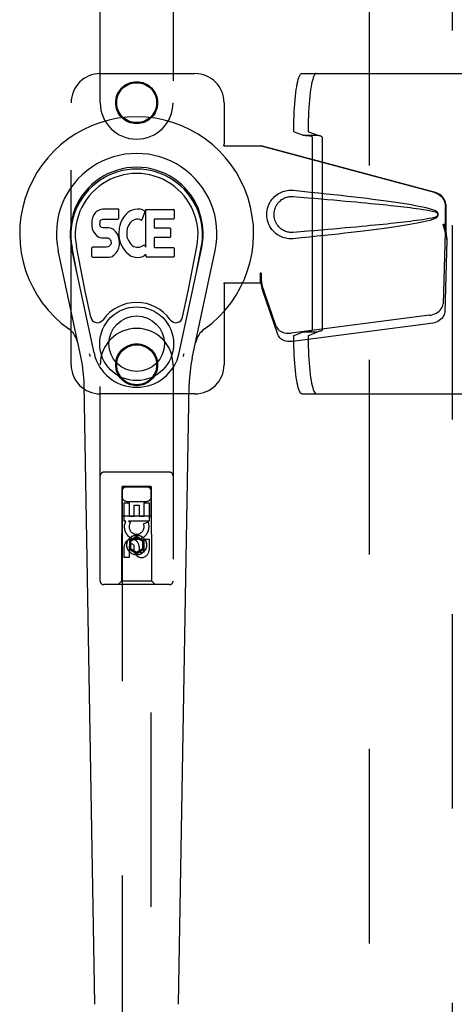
# Model space of a CAD drawing. Header units: inches. Extents: x 0 to 304, y 0 to 196.
# Tile 23 of 129: x 87.75 to 91.48, y 97.74 to 106.19. Entities that reach past the tile are written whole.
import ezdxf

# ---------------------------------------------------------------- set-up
doc = ezdxf.new("R2010")
doc.units = ezdxf.units.IN
doc.header["$LTSCALE"] = 16.696429
doc.header["$MEASUREMENT"] = 0
doc.linetypes.add('HIDDEN', pattern=[0.2, 0.1, -0.1])
doc.layers.add('DEFAULT_2', color=8, linetype='HIDDEN')
doc.layers.add('DOOR_2_ASSEMBLY', color=7, linetype='CONTINUOUS')

msp = doc.modelspace()

# ---------------------------------------------------------------- linework, layer by layer
at = {"layer": 'DEFAULT_2', "color": 8, "linetype": 'HIDDEN'}
for p, q in [((90.7509, 64.8711), (90.7509, 143.8411)), ((90.1688, 105.7326), (91.9448, 105.7326)), ((90.1019, 105.2316), (90.1815, 105.2017)), ((90.1815, 105.2017), (90.3053, 105.2017)), ((90.2257, 105.2316), (90.3053, 105.2017)), ((90.2604, 103.5411), (90.2604, 105.1741)), ((90.3447, 103.5403), (90.3447, 105.1749)), ((90.1019, 103.4836), (90.1815, 103.5136)), ((90.1815, 103.5136), (90.3053, 103.5136)), ((90.2257, 103.4836), (90.3053, 103.5136)), ((90.1688, 102.9826), (91.9448, 102.9826))]:
    msp.add_line(p, q, dxfattribs=at)
for points in [[(90.0993, 105.2524), (90.0997, 105.2906), (90.1005, 105.3282), (90.1018, 105.3655), (90.1034, 105.402), (90.1054, 105.4375), (90.1077, 105.4718), (90.1105, 105.5047), (90.1135, 105.536), (90.1169, 105.5655), (90.1206, 105.593), (90.1246, 105.6185), (90.1288, 105.6417), (90.1333, 105.6625), (90.138, 105.6808), (90.1428, 105.6964), (90.1479, 105.7094), (90.153, 105.7195), (90.1582, 105.7268), (90.1635, 105.7311), (90.1688, 105.7326)], [(90.2926, 105.7326), (90.2873, 105.7311), (90.282, 105.7268), (90.2768, 105.7195), (90.2716, 105.7094), (90.2666, 105.6964), (90.2618, 105.6808), (90.2571, 105.6625), (90.2526, 105.6417), (90.2484, 105.6185), (90.2444, 105.593), (90.2407, 105.5655), (90.2373, 105.536), (90.2342, 105.5047), (90.2315, 105.4718), (90.2291, 105.4375), (90.2272, 105.402), (90.2255, 105.3655), (90.2243, 105.3282), (90.2235, 105.2906), (90.2231, 105.2524)], [(90.1019, 105.2316), (90.1015, 105.232), (90.1011, 105.2329), (90.1007, 105.2342), (90.1003, 105.236), (90.1, 105.2381), (90.0998, 105.2406), (90.0996, 105.2433), (90.0994, 105.2462), (90.0993, 105.2492), (90.0993, 105.2524)], [(90.2231, 105.2524), (90.2231, 105.2492), (90.2232, 105.2462), (90.2233, 105.2433), (90.2236, 105.2406), (90.2238, 105.2381), (90.2241, 105.236), (90.2245, 105.2342), (90.2249, 105.2329), (90.2253, 105.232), (90.2257, 105.2316)], [(90.2467, 105.1941), (90.2342, 105.195), (90.2227, 105.1958), (90.2125, 105.1968), (90.2036, 105.1977), (90.196, 105.1987), (90.1897, 105.1997), (90.1849, 105.2007), (90.1815, 105.2017)], [(90.2604, 105.1741), (90.2602, 105.1772), (90.2597, 105.1801), (90.2589, 105.183), (90.2577, 105.1856), (90.2563, 105.188), (90.2547, 105.19), (90.2528, 105.1917), (90.2508, 105.193), (90.2488, 105.1938), (90.2467, 105.1941)], [(90.3321, 105.1949), (90.327, 105.1957), (90.3223, 105.1965), (90.3182, 105.1973), (90.3145, 105.1981), (90.3114, 105.199), (90.3088, 105.1999), (90.3067, 105.2008), (90.3053, 105.2017)], [(90.3321, 105.1949), (90.334, 105.1944), (90.3358, 105.1935), (90.3376, 105.1922), (90.3393, 105.1905), (90.3409, 105.1885), (90.3422, 105.1862), (90.3433, 105.1836), (90.3441, 105.1808), (90.3445, 105.1779), (90.3447, 105.1749)], [(90.0993, 103.4629), (90.0993, 103.466), (90.0994, 103.469), (90.0996, 103.472), (90.0998, 103.4747), (90.1, 103.4771), (90.1003, 103.4793), (90.1007, 103.481), (90.1011, 103.4824), (90.1015, 103.4832), (90.1019, 103.4836)], [(90.2467, 103.5211), (90.2342, 103.5203), (90.2227, 103.5194), (90.2125, 103.5185), (90.2036, 103.5175), (90.196, 103.5166), (90.1897, 103.5156), (90.1849, 103.5146), (90.1815, 103.5136)], [(90.2257, 103.4836), (90.2253, 103.4832), (90.2249, 103.4824), (90.2245, 103.481), (90.2241, 103.4793), (90.2238, 103.4771), (90.2236, 103.4747), (90.2233, 103.472), (90.2232, 103.469), (90.2231, 103.466), (90.2231, 103.4629)], [(90.2467, 103.5211), (90.2488, 103.5215), (90.2509, 103.5223), (90.2528, 103.5236), (90.2547, 103.5252), (90.2563, 103.5273), (90.2577, 103.5297), (90.2589, 103.5323), (90.2597, 103.5351), (90.2602, 103.5381), (90.2604, 103.5411)], [(90.3321, 103.5204), (90.327, 103.5196), (90.3223, 103.5188), (90.3182, 103.518), (90.3145, 103.5171), (90.3114, 103.5162), (90.3088, 103.5154), (90.3067, 103.5145), (90.3053, 103.5136)], [(90.3447, 103.5403), (90.3445, 103.5373), (90.3441, 103.5345), (90.3433, 103.5317), (90.3422, 103.5291), (90.3409, 103.5268), (90.3393, 103.5247), (90.3376, 103.523), (90.3359, 103.5217), (90.334, 103.5209), (90.3321, 103.5204)], [(90.1688, 102.9826), (90.1635, 102.9841), (90.1582, 102.9885), (90.153, 102.9958), (90.1479, 103.0059), (90.1428, 103.0188), (90.138, 103.0345), (90.1333, 103.0528), (90.1288, 103.0736), (90.1246, 103.0968), (90.1206, 103.1222), (90.1169, 103.1498), (90.1135, 103.1793), (90.1105, 103.2106), (90.1077, 103.2435), (90.1054, 103.2778), (90.1034, 103.3133), (90.1018, 103.3498), (90.1005, 103.387), (90.0997, 103.4247), (90.0993, 103.4629)], [(90.2231, 103.4629), (90.2235, 103.4247), (90.2243, 103.387), (90.2255, 103.3498), (90.2272, 103.3133), (90.2291, 103.2778), (90.2315, 103.2435), (90.2342, 103.2106), (90.2373, 103.1793), (90.2407, 103.1498), (90.2444, 103.1222), (90.2484, 103.0968), (90.2526, 103.0736), (90.2571, 103.0528), (90.2618, 103.0345), (90.2666, 103.0188), (90.2716, 103.0059), (90.2768, 102.9958), (90.282, 102.9885), (90.2873, 102.9841), (90.2926, 102.9826)]]:
    msp.add_lwpolyline(points, dxfattribs=at)
at = {"layer": 'DOOR_2_ASSEMBLY', "color": 8, "linetype": 'HIDDEN'}
for p, q in [((91.4594, 144.5021), (91.4594, 64.2101)), ((88.4384, 105.4811), (88.4384, 107.3386)), ((89.0634, 107.3386), (89.0634, 105.4811)), ((88.4384, 105.7311), (89.2509, 105.7311)), ((88.1884, 103.2311), (88.1884, 105.4811)), ((89.5009, 105.4811), (89.5009, 105.128)), ((89.4979, 105.1111), (89.5009, 105.128)), ((89.4979, 105.1111), (89.8189, 105.1111)), ((89.5053, 105.1111), (89.5009, 105.128)), ((91.3086, 104.7088), (89.8112, 105.1111)), ((91.3163, 104.7088), (89.8189, 105.1111)), ((91.401, 104.3583), (91.401, 104.5881)), ((91.4087, 104.3583), (91.4087, 104.5881)), ((91.3792, 104.4399), (91.401, 104.3583)), ((91.3869, 104.4399), (91.4087, 104.3583)), ((91.4003, 104.3697), (91.3812, 103.7546)), ((91.4003, 104.3697), (91.4138, 104.2987)), ((91.4087, 104.3583), (91.401, 104.3583)), ((91.4026, 104.3858), (91.4113, 104.3296)), ((91.4113, 104.3296), (91.4127, 104.3136)), ((91.4138, 104.2987), (91.3947, 103.6836)), ((89.8112, 104.0186), (89.8112, 103.9311)), ((89.8189, 104.0186), (89.8112, 104.0186)), ((89.8189, 104.0186), (89.8189, 103.9311)), ((89.4979, 103.9311), (89.5009, 103.9143)), ((89.8189, 103.9311), (89.4979, 103.9311)), ((89.5053, 103.9311), (89.5009, 103.9143)), ((89.5009, 103.9143), (89.5009, 103.2311)), ((89.9494, 103.5606), (89.8175, 103.9444)), ((89.831, 103.8734), (89.8175, 103.9444)), ((89.8268, 103.9039), (89.831, 103.8734)), ((89.9629, 103.4896), (89.831, 103.8734)), ((91.2637, 103.6556), (90.0762, 103.5031)), ((91.2772, 103.5845), (90.0898, 103.432)), ((88.4384, 101.3736), (88.4384, 103.2311)), ((89.0634, 103.2311), (89.0634, 101.3736)), ((89.2509, 102.9811), (88.4384, 102.9811)), ((89.0334, 102.3086), (88.4684, 102.3086)), ((88.6244, 102.1836), (88.6209, 101.3736)), ((88.6244, 102.1836), (88.8774, 102.1836)), ((88.6259, 102.1853), (88.6259, 65.1836)), ((88.8759, 102.1853), (88.6259, 102.1853)), ((88.8759, 102.1822), (88.6259, 102.1822)), ((88.8759, 65.1836), (88.8759, 102.1853)), ((88.8809, 101.3736), (88.8774, 102.1836)), ((88.6443, 101.8896), (88.6443, 102.0458)), ((88.6443, 102.0458), (88.6868, 102.0458)), ((88.6659, 102.0586), (88.8359, 102.0586)), ((88.6868, 102.0458), (88.6868, 101.9323)), ((88.8151, 101.9323), (88.8151, 102.0458)), ((88.8151, 102.0458), (88.8576, 102.0458)), ((88.8576, 102.0458), (88.8576, 101.8896)), ((88.7303, 101.9323), (88.7303, 102.0245)), ((88.7303, 102.0245), (88.7727, 102.0245)), ((88.7727, 102.0245), (88.7727, 101.9323)), ((88.6233, 101.9336), (88.8785, 101.9336)), ((88.6566, 101.8896), (88.6443, 101.8896)), ((88.6549, 101.8861), (88.6566, 101.8896)), ((88.68, 101.8896), (88.6985, 101.8766)), ((88.8576, 101.8896), (88.68, 101.8896)), ((88.6868, 101.9323), (88.7303, 101.9323)), ((88.7727, 101.9323), (88.8151, 101.9323)), ((88.8095, 101.8653), (88.8486, 101.8822)), ((88.7509, 101.7561), (88.6884, 101.72)), ((88.6884, 101.72), (88.6884, 101.6479)), ((88.6884, 101.72), (88.6984, 101.7143)), ((88.7509, 101.7446), (88.6984, 101.7143)), ((88.6984, 101.7143), (88.6984, 101.6536)), ((88.7509, 101.7561), (88.7509, 101.7446)), ((88.8134, 101.72), (88.7509, 101.7561)), ((88.8034, 101.7143), (88.7509, 101.7446)), ((88.8134, 101.72), (88.8034, 101.7143)), ((88.8034, 101.6536), (88.8034, 101.7143)), ((88.8134, 101.6479), (88.8134, 101.72)), ((88.8151, 101.6409), (88.8151, 101.7334)), ((88.8151, 101.7334), (88.8576, 101.7334)), ((88.8576, 101.7334), (88.8576, 101.6409)), ((88.6443, 101.5771), (88.6443, 101.6695)), ((88.6868, 101.6695), (88.6868, 101.5771)), ((88.6884, 101.6479), (88.6984, 101.6536)), ((88.6884, 101.6479), (88.7509, 101.6118)), ((88.6984, 101.6536), (88.7509, 101.6233)), ((88.7303, 101.6271), (88.7303, 101.6734)), ((88.7509, 101.6233), (88.8034, 101.6536)), ((88.7509, 101.6118), (88.8134, 101.6479)), ((88.7509, 101.6118), (88.7509, 101.6233)), ((88.7713, 101.6695), (88.7713, 101.641)), ((88.8134, 101.6479), (88.8034, 101.6536)), ((88.6868, 101.5771), (88.6443, 101.5771)), ((88.6209, 101.3736), (88.5909, 101.3436)), ((88.8809, 101.3736), (88.6209, 101.3736)), ((88.8809, 101.3736), (88.9109, 101.3436)), ((89.0334, 101.3436), (88.4684, 101.3436))]:
    msp.add_line(p, q, dxfattribs=at)
at = {"layer": 'DOOR_2_ASSEMBLY', "color": 7, "linetype": 'Continuous'}
for p, q in [((88.4578, 104.5676), (88.4345, 104.5602)), ((88.5974, 104.5676), (88.4578, 104.5676)), ((88.5991, 104.5247), (88.5974, 104.5676)), ((88.7576, 104.5661), (88.7355, 104.5639)), ((88.7802, 104.5657), (88.7576, 104.5661)), ((88.7913, 104.564), (88.7802, 104.5657)), ((88.8307, 104.2403), (88.8307, 104.5655)), ((88.8307, 104.5655), (89.0675, 104.5655)), ((88.3717, 104.4938), (88.3666, 104.4704)), ((88.381, 104.5163), (88.3717, 104.4938)), ((88.3947, 104.536), (88.381, 104.5163)), ((88.4032, 104.5439), (88.3947, 104.536)), ((88.4128, 104.5505), (88.4032, 104.5439)), ((88.4345, 104.5602), (88.4128, 104.5505)), ((88.4475, 104.4767), (88.4618, 104.4811)), ((88.4618, 104.4811), (88.4767, 104.4823)), ((88.4767, 104.4823), (88.5896, 104.4823)), ((88.5896, 104.4823), (88.5952, 104.4828)), ((88.5952, 104.4828), (88.597, 104.4881)), ((88.597, 104.4881), (88.5982, 104.501)), ((88.5982, 104.501), (88.5991, 104.5247)), ((88.6311, 104.487), (88.6203, 104.4675)), ((88.6441, 104.5052), (88.6311, 104.487)), ((88.6588, 104.5219), (88.6441, 104.5052)), ((88.6751, 104.5372), (88.6588, 104.5219)), ((88.6933, 104.5502), (88.6751, 104.5372)), ((88.7137, 104.559), (88.6933, 104.5502)), ((88.7355, 104.5639), (88.7137, 104.559)), ((88.7508, 104.481), (88.738, 104.4777)), ((88.7641, 104.4808), (88.7508, 104.481)), ((88.7773, 104.4776), (88.7641, 104.4808)), ((88.8018, 104.5606), (88.7913, 104.564)), ((88.8219, 104.5434), (88.7957, 104.4752)), ((88.8205, 104.5485), (88.8018, 104.5606)), ((89.0675, 104.4822), (88.9053, 104.4822)), ((89.072, 104.561), (89.072, 104.4867)), ((88.3666, 104.4704), (88.3648, 104.4468)), ((88.3648, 104.4468), (88.3656, 104.4229)), ((88.3656, 104.4229), (88.3695, 104.3993)), ((88.3695, 104.3993), (88.3779, 104.3771)), ((88.4359, 104.4351), (88.4365, 104.4501)), ((88.4366, 104.4275), (88.4359, 104.4351)), ((88.4365, 104.4501), (88.4386, 104.4651)), ((88.4389, 104.4204), (88.4366, 104.4275)), ((88.4386, 104.4651), (88.4417, 104.4718)), ((88.4434, 104.4144), (88.4389, 104.4204)), ((88.4417, 104.4718), (88.4475, 104.4767)), ((88.4495, 104.4099), (88.4434, 104.4144)), ((88.4639, 104.4059), (88.4495, 104.4099)), ((88.488, 104.4067), (88.4639, 104.4059)), ((88.5119, 104.4054), (88.488, 104.4067)), ((88.5354, 104.4004), (88.5119, 104.4054)), ((88.5463, 104.3955), (88.5354, 104.4004)), ((88.5562, 104.3886), (88.5463, 104.3955)), ((88.6016, 104.4036), (88.597, 104.3592)), ((88.6057, 104.4255), (88.6016, 104.4036)), ((88.6118, 104.4469), (88.6057, 104.4255)), ((88.6203, 104.4675), (88.6118, 104.4469)), ((88.6704, 104.4016), (88.6671, 104.3749)), ((88.6741, 104.4142), (88.6704, 104.4016)), ((88.68, 104.4261), (88.6741, 104.4142)), ((88.6941, 104.4493), (88.68, 104.4261)), ((88.7024, 104.4596), (88.6941, 104.4493)), ((88.7131, 104.4671), (88.7024, 104.4596)), ((88.738, 104.4777), (88.7131, 104.4671)), ((88.7897, 104.4727), (88.7773, 104.4776)), ((88.9008, 104.4777), (88.9008, 104.4103)), ((88.9053, 104.4058), (89.0365, 104.4058)), ((89.041, 104.4013), (89.041, 104.3282)), ((88.3779, 104.3771), (88.3907, 104.3569)), ((88.3907, 104.3569), (88.407, 104.3396)), ((88.407, 104.3396), (88.4269, 104.3265)), ((88.4269, 104.3265), (88.438, 104.3223)), ((88.438, 104.3223), (88.4497, 104.3203)), ((88.4497, 104.3203), (88.4972, 104.3198)), ((88.4972, 104.3198), (88.5048, 104.3191)), ((88.5048, 104.3191), (88.5117, 104.3167)), ((88.5117, 104.3167), (88.5178, 104.3121)), ((88.5178, 104.3121), (88.5227, 104.3062)), ((88.5734, 104.3718), (88.5562, 104.3886)), ((88.5865, 104.3518), (88.5734, 104.3718)), ((88.5959, 104.3296), (88.5865, 104.3518)), ((88.6021, 104.3065), (88.5959, 104.3296)), ((88.597, 104.3592), (88.5979, 104.337)), ((88.5979, 104.337), (88.601, 104.3149)), ((88.601, 104.3149), (88.6056, 104.293)), ((88.6671, 104.3749), (88.6664, 104.3479)), ((88.6664, 104.3479), (88.6677, 104.3347)), ((88.6677, 104.3347), (88.6708, 104.3219)), ((88.6708, 104.3219), (88.681, 104.2971)), ((88.9021, 104.3192), (88.9021, 104.2417)), ((89.0365, 104.3237), (88.9065, 104.3237)), ((88.3851, 103.3337), (88.1926, 104.2372)), ((88.2408, 104.0108), (88.1965, 104.238)), ((88.3083, 103.864), (88.2338, 104.2452)), ((88.3673, 104.1609), (88.3673, 104.2358)), ((88.4311, 104.2408), (88.3718, 104.2403)), ((88.4919, 104.2411), (88.4311, 104.2408)), ((88.5071, 104.2423), (88.4919, 104.2411)), ((88.5135, 104.2457), (88.5071, 104.2423)), ((88.519, 104.251), (88.5135, 104.2457)), ((88.5283, 104.263), (88.519, 104.251)), ((88.5227, 104.3062), (88.5292, 104.2926)), ((88.5309, 104.2699), (88.5283, 104.263)), ((88.5292, 104.2926), (88.5317, 104.2775)), ((88.5317, 104.2775), (88.5309, 104.2699)), ((88.5882, 104.2131), (88.5968, 104.2355)), ((88.5968, 104.2355), (88.6031, 104.2587)), ((88.6047, 104.2826), (88.6021, 104.3065)), ((88.6031, 104.2587), (88.6047, 104.2826)), ((88.6056, 104.293), (88.6126, 104.2719)), ((88.6126, 104.2719), (88.634, 104.2326)), ((88.634, 104.2326), (88.6466, 104.2142)), ((88.681, 104.2971), (88.6943, 104.2739)), ((88.6943, 104.2739), (88.703, 104.2639)), ((88.703, 104.2639), (88.7131, 104.255)), ((88.7131, 104.255), (88.7243, 104.2476)), ((88.7243, 104.2476), (88.7367, 104.2428)), ((88.7367, 104.2428), (88.7499, 104.2405)), ((88.7499, 104.2405), (88.7633, 104.24)), ((88.7633, 104.24), (88.7764, 104.2419)), ((88.7764, 104.2419), (88.7892, 104.246)), ((88.7892, 104.246), (88.8014, 104.2515)), ((88.8014, 104.2515), (88.8124, 104.2589)), ((88.8188, 104.2579), (88.8307, 104.2403)), ((88.9065, 104.2372), (89.0681, 104.2372)), ((89.0726, 104.2327), (89.0726, 104.1606)), ((89.1167, 103.3337), (89.3093, 104.2372)), ((89.1935, 103.864), (89.2681, 104.2452)), ((89.261, 104.0108), (89.3054, 104.238)), ((88.2744, 103.2866), (88.0771, 104.2125)), ((88.3722, 104.1561), (88.5162, 104.1561)), ((88.5162, 104.1561), (88.5281, 104.1577)), ((88.5281, 104.1577), (88.5393, 104.1617)), ((88.5393, 104.1617), (88.5591, 104.1755)), ((88.5591, 104.1755), (88.5761, 104.1924)), ((88.5761, 104.1924), (88.5828, 104.2024)), ((88.5828, 104.2024), (88.5882, 104.2131)), ((88.6466, 104.2142), (88.6612, 104.1976)), ((88.6612, 104.1976), (88.6777, 104.1826)), ((88.6777, 104.1826), (88.6954, 104.1688)), ((88.6954, 104.1688), (88.7052, 104.1637)), ((88.7052, 104.1637), (88.7157, 104.1601)), ((88.7157, 104.1601), (88.7375, 104.1544)), ((88.7375, 104.1544), (88.7595, 104.1519)), ((88.7595, 104.1519), (88.7816, 104.1551)), ((88.7816, 104.1551), (88.8029, 104.1618)), ((88.8029, 104.1618), (88.8218, 104.1734)), ((88.8218, 104.1734), (88.8221, 104.1735)), ((88.8326, 104.1735), (88.8221, 104.1735)), ((88.8326, 104.1606), (88.8326, 104.1735)), ((89.0681, 104.1561), (88.837, 104.1561)), ((89.2275, 103.2866), (89.4248, 104.2125)), ((88.3563, 103.6389), (88.3083, 103.864)), ((89.1456, 103.6389), (89.1935, 103.864)), ((88.393, 97.7406), (88.3002, 103.061)), ((89.1088, 97.7406), (89.2017, 103.061))]:
    msp.add_line(p, q, dxfattribs=at)
at = {"layer": 'DOOR_2_ASSEMBLY', "color": 8, "linetype": 'HIDDEN'}
for points in [[(90.0948, 104.3131), (90.082, 104.3123), (90.0691, 104.3122), (90.0561, 104.313), (90.0433, 104.3146), (90.0305, 104.317), (90.018, 104.3201), (90.0057, 104.3241), (89.9938, 104.3288), (89.9821, 104.3342), (89.9706, 104.3405), (89.9592, 104.3478), (89.9478, 104.3561), (89.9364, 104.3658), (89.9252, 104.3768), (89.9142, 104.3895), (89.9038, 104.4036), (89.8946, 104.4188), (89.8865, 104.4349), (89.88, 104.4515), (89.8748, 104.4686), (89.8712, 104.4857), (89.869, 104.503), (89.8682, 104.5203), (89.8689, 104.5376), (89.8709, 104.5548), (89.8744, 104.572), (89.8794, 104.589), (89.8858, 104.6057), (89.8937, 104.6218), (89.9029, 104.6372), (89.9131, 104.6514), (89.9241, 104.6643), (89.9353, 104.6755), (89.9467, 104.6853), (89.9581, 104.6938), (89.9697, 104.7012), (89.9813, 104.7076), (89.993, 104.7131), (90.0051, 104.7179), (90.0174, 104.7219), (90.03, 104.7252), (90.0429, 104.7276), (90.0558, 104.7293)], [(90.0948, 104.3666), (90.0855, 104.3661), (90.0761, 104.3662), (90.0667, 104.3669), (90.0573, 104.3682), (90.0481, 104.3701), (90.039, 104.3725), (90.0301, 104.3755), (90.0215, 104.379), (90.0131, 104.383), (90.0048, 104.3876), (89.9965, 104.393), (89.9884, 104.399), (89.9802, 104.406), (89.9722, 104.414), (89.9643, 104.4232), (89.9569, 104.4333), (89.9503, 104.4442), (89.9446, 104.4554), (89.94, 104.4666), (89.9364, 104.4778), (89.9337, 104.4887), (89.9319, 104.4995), (89.9308, 104.51), (89.9305, 104.5203), (89.9307, 104.5307), (89.9317, 104.5412), (89.9334, 104.5518), (89.9359, 104.5627), (89.9394, 104.5739), (89.9438, 104.5851), (89.9493, 104.5964), (89.9558, 104.6073), (89.9631, 104.6175), (89.971, 104.6269), (89.979, 104.6351), (89.9873, 104.6423), (89.9955, 104.6486), (90.0039, 104.6541), (90.0123, 104.6588), (90.0208, 104.663), (90.0295, 104.6666), (90.0385, 104.6696), (90.0477, 104.6721), (90.057, 104.674), (90.0664, 104.6753), (90.0759, 104.676), (90.0854, 104.6761), (90.0948, 104.6756)], [(90.0558, 104.7293), (90.0688, 104.73), (90.0818, 104.73), (90.0948, 104.7291)], [(90.0948, 104.7291), (90.1704, 104.7216), (90.2431, 104.7142), (90.3128, 104.707), (90.3796, 104.6999), (90.4438, 104.693), (90.5053, 104.6863), (90.5643, 104.6796), (90.6208, 104.6731), (90.675, 104.6667), (90.727, 104.6604), (90.7769, 104.6542), (90.8247, 104.6481), (90.8705, 104.642), (90.9144, 104.6359), (90.9564, 104.6299), (90.9967, 104.6239), (91.0353, 104.6179), (91.0723, 104.6119), (91.1076, 104.6058), (91.1414, 104.5996), (91.1737, 104.5933), (91.2045, 104.5867), (91.2339, 104.58), (91.2618, 104.5727), (91.2882, 104.5647), (91.3131, 104.5561)], [(90.0948, 104.6756), (90.1582, 104.6703), (90.2194, 104.6651), (90.2784, 104.6601), (90.3354, 104.6552), (90.3902, 104.6505), (90.443, 104.6458), (90.4938, 104.6413), (90.5426, 104.6369), (90.5894, 104.6327), (90.6344, 104.6286), (90.6775, 104.6245), (90.7188, 104.6206), (90.7583, 104.6169), (90.796, 104.6132), (90.832, 104.6096), (90.8663, 104.6061), (90.899, 104.6028), (90.9304, 104.5995), (90.9605, 104.5963), (90.9896, 104.5931), (91.0179, 104.5899), (91.0455, 104.5867), (91.0726, 104.5835), (91.0995, 104.5802), (91.1264, 104.5768), (91.1531, 104.5732), (91.18, 104.5694), (91.2068, 104.5655), (91.2336, 104.5612), (91.2603, 104.5566), (91.2868, 104.5512), (91.3132, 104.5453)], [(91.3086, 104.7088), (91.3216, 104.7045), (91.3339, 104.6989), (91.3456, 104.692), (91.3565, 104.6838), (91.3664, 104.6745), (91.3753, 104.6642), (91.3829, 104.6529), (91.3893, 104.6409), (91.3944, 104.6282), (91.3981, 104.6151), (91.4003, 104.6017), (91.401, 104.5881)], [(91.4087, 104.5881), (91.4079, 104.6017), (91.4057, 104.6151), (91.4021, 104.6282), (91.397, 104.6409), (91.3906, 104.6529), (91.3829, 104.6642), (91.3741, 104.6745), (91.3642, 104.6838), (91.3533, 104.692), (91.3416, 104.6989), (91.3293, 104.7045), (91.3163, 104.7088)], [(91.3132, 104.497), (91.2869, 104.4911), (91.2604, 104.4857), (91.2337, 104.481), (91.207, 104.4768), (91.1802, 104.4728), (91.1535, 104.4691), (91.1267, 104.4656), (91.1, 104.4621), (91.0731, 104.4588), (91.046, 104.4556), (91.0185, 104.4524), (90.9903, 104.4493), (90.9612, 104.4461), (90.9312, 104.4429), (90.8999, 104.4396), (90.8672, 104.4362), (90.8328, 104.4327), (90.7968, 104.4292), (90.7591, 104.4255), (90.7196, 104.4217), (90.6783, 104.4178), (90.6352, 104.4138), (90.5902, 104.4096), (90.5433, 104.4054), (90.4944, 104.401), (90.4436, 104.3965), (90.3907, 104.3918), (90.3358, 104.3871), (90.2788, 104.3822), (90.2196, 104.3771), (90.1583, 104.3719), (90.0948, 104.3666)], [(91.313, 104.4862), (91.2904, 104.4782), (91.2664, 104.4708), (91.2412, 104.4641), (91.2146, 104.4578), (91.1867, 104.4517), (91.1576, 104.4458), (91.1272, 104.44), (91.0955, 104.4343), (91.0624, 104.4287), (91.0278, 104.4231), (90.9918, 104.4176), (90.9543, 104.412), (90.9152, 104.4064), (90.8745, 104.4008), (90.8321, 104.3952), (90.788, 104.3895), (90.7421, 104.3837), (90.6943, 104.3778), (90.6445, 104.3719), (90.5927, 104.3659), (90.5388, 104.3597), (90.4826, 104.3535), (90.4242, 104.3471), (90.3634, 104.3406), (90.3002, 104.334), (90.2344, 104.3272), (90.1659, 104.3202), (90.0948, 104.3131)], [(91.3131, 104.5561), (91.3191, 104.553), (91.3244, 104.5491), (91.3289, 104.5445), (91.3326, 104.5392), (91.3352, 104.5336), (91.3368, 104.5276), (91.3374, 104.5213), (91.3369, 104.5151), (91.3353, 104.5091), (91.3327, 104.5034), (91.3291, 104.498), (91.3245, 104.4932), (91.3192, 104.4893), (91.313, 104.4862)], [(91.3132, 104.5453), (91.3183, 104.5434), (91.3227, 104.541), (91.3266, 104.5377), (91.3297, 104.534), (91.3319, 104.53), (91.3332, 104.5256), (91.3336, 104.5209), (91.3331, 104.5163), (91.3317, 104.512), (91.3295, 104.508), (91.3264, 104.5043), (91.3226, 104.5012), (91.3182, 104.4988), (91.3132, 104.497)], [(91.3792, 104.4399), (91.3845, 104.4203), (91.3899, 104.4011), (91.3953, 104.3822), (91.4007, 104.3639), (91.406, 104.3464), (91.4113, 104.3296)], [(91.3869, 104.4399), (91.3895, 104.4303), (91.3921, 104.4209), (91.3948, 104.4116), (91.3974, 104.4026), (91.4, 104.394), (91.4026, 104.3858)], [(91.4026, 104.3858), (91.4022, 104.383), (91.4019, 104.3802), (91.4015, 104.3775), (91.4011, 104.3748), (91.4007, 104.3722), (91.4003, 104.3697)], [(91.4127, 104.3136), (91.4135, 104.3035), (91.4138, 104.2987)], [(89.8112, 104.0186), (89.8137, 103.9984), (89.8164, 103.9784), (89.819, 103.9587), (89.8217, 103.9396), (89.8268, 103.9039)], [(89.8184, 103.9784), (89.8183, 103.969), (89.8181, 103.9601)], [(89.8189, 104.0186), (89.8187, 104.0083), (89.8184, 103.9784)], [(89.8257, 103.9116), (89.8241, 103.9226), (89.822, 103.9399), (89.8203, 103.9559), (89.8192, 103.9704), (89.8186, 103.9832), (89.8185, 103.9909)], [(89.8181, 103.9601), (89.8179, 103.9546), (89.8178, 103.952), (89.8177, 103.9494), (89.8176, 103.9469), (89.8175, 103.9444)], [(91.2637, 103.6556), (91.2791, 103.6583), (91.294, 103.6623), (91.3084, 103.6676), (91.3221, 103.6741), (91.3347, 103.6818), (91.3461, 103.6904), (91.3562, 103.6999), (91.3647, 103.71), (91.3715, 103.7208), (91.3766, 103.7319), (91.3798, 103.7432), (91.3812, 103.7546)], [(91.3947, 103.6836), (91.3934, 103.6721), (91.3902, 103.6609), (91.3851, 103.6498), (91.3783, 103.639), (91.3697, 103.6288), (91.3597, 103.6193), (91.3483, 103.6107), (91.3356, 103.6031), (91.322, 103.5966), (91.3076, 103.5912), (91.2927, 103.5872), (91.2772, 103.5845)], [(89.9494, 103.5606), (89.9536, 103.551), (89.9593, 103.542), (89.9665, 103.5336), (89.975, 103.526), (89.9848, 103.5193), (89.9958, 103.5136), (90.0077, 103.5089), (90.0205, 103.5054), (90.0339, 103.503), (90.0477, 103.5018), (90.0618, 103.5018), (90.0762, 103.5031)], [(90.0898, 103.432), (90.0754, 103.4308), (90.0613, 103.4308), (90.0474, 103.432), (90.034, 103.4344), (90.0213, 103.4379), (90.0093, 103.4426), (89.9984, 103.4483), (89.9886, 103.455), (89.98, 103.4626), (89.9728, 103.4709), (89.9671, 103.4799), (89.9629, 103.4896)]]:
    msp.add_lwpolyline(points, dxfattribs=at)
at = {"layer": 'DOOR_2_ASSEMBLY', "color": 7, "linetype": 'Continuous'}
for points in [[(88.3527, 103.3032), (88.3509, 103.3087), (88.3493, 103.3143), (88.3479, 103.3199), (88.3466, 103.3255)], [(89.1552, 103.3255), (89.154, 103.3199), (89.1525, 103.3143), (89.1509, 103.3087), (89.1492, 103.3032)]]:
    msp.add_lwpolyline(points, dxfattribs=at)
at = {"layer": 'DOOR_2_ASSEMBLY', "color": 8, "linetype": 'HIDDEN'}
for centre, radius in [((88.7509, 105.4811), 0.18), ((88.7509, 105.4811), 0.1715), ((88.7509, 103.2311), 0.18), ((88.7509, 103.2311), 0.1715), ((88.7509, 101.6836), 0.085), ((88.7509, 101.6836), 0.0845)]:
    msp.add_circle(centre, radius, dxfattribs=at)
at = {"layer": 'DOOR_2_ASSEMBLY', "color": 7, "linetype": 'Continuous'}
for radius in [0.3169, 0.2382]:
    msp.add_circle((88.7509, 103.4116), radius, dxfattribs=at)
at = {"layer": 'DOOR_2_ASSEMBLY', "color": 8, "linetype": 'HIDDEN'}
for centre, radius, start, end in [((88.4384, 105.4811), 0.25, 90, 180), ((89.2509, 105.4811), 0.25, 0, 90), ((88.7509, 105.4811), 0.3125, 180, 360), ((88.7509, 103.2311), 0.3125, 0, 180), ((88.4384, 103.2311), 0.25, 180, 270), ((89.2509, 103.2311), 0.25, 270, 360), ((88.4684, 102.2786), 0.03, 90, 180), ((89.0334, 102.2786), 0.03, 0, 90), ((88.6659, 102.1436), 0.04, 90, 180), ((88.8359, 102.1436), 0.04, 0, 90), ((88.6659, 102.0986), 0.04, 180, 270), ((88.8359, 102.0986), 0.04, 270, 360), ((88.7508, 101.8399), 0.1065, 154.26362, 23.40274), ((88.7508, 101.8399), 0.0639, 144.88948, 23.40261), ((88.7078, 101.6695), 0.0635, 0, 180), ((88.7087, 101.6695), 0.0219, 10.307, 180), ((88.7932, 101.6409), 0.0644, 192.29948, 0.07752), ((88.7932, 101.6409), 0.0219, 179.90115, 360), ((88.4684, 101.3736), 0.03, 180, 270), ((89.0334, 101.3736), 0.03, 270, 360)]:
    msp.add_arc(centre, radius, start, end, dxfattribs=at)
at = {"layer": 'DOOR_2_ASSEMBLY', "color": 7, "linetype": 'Continuous'}
for centre, radius, start, end in [((88.7509, 104.3561), 1.0039, 305.50661, 234.49339), ((88.7509, 104.3561), 0.689, 347.97034, 192.02966), ((88.7509, 104.3561), 0.5709, 347.97034, 192.02966), ((88.7509, 104.3463), 0.5269, 348.94024, 191.0594), ((89.0675, 104.561), 0.00448, 0, 90), ((88.8177, 104.545), 0.00448, 339.00164, 51.87288), ((88.9053, 104.4777), 0.00448, 90, 180), ((89.0675, 104.4867), 0.00448, 270, 360), ((88.7916, 104.4768), 0.00448, 246.1578, 339.00164), ((88.9053, 104.4103), 0.00448, 180, 270), ((89.0365, 104.4013), 0.00448, 0, 90), ((88.9065, 104.3192), 0.00448, 90, 180), ((89.0365, 104.3282), 0.00448, 270, 360), ((88.3718, 104.2358), 0.00448, 90, 180.01188), ((88.8151, 104.2553), 0.00448, 34.0893, 127.3444), ((88.9065, 104.2417), 0.00448, 180, 270), ((89.0681, 104.2327), 0.00448, 0, 90), ((88.3722, 104.1609), 0.00483, 180, 270), ((88.837, 104.1606), 0.00448, 180, 270), ((89.0681, 104.1606), 0.00448, 270, 360), ((88.7509, 103.4116), 0.3543, 35.42367, 144.57633), ((88.4141, 103.6512), 0.0591, 192.02966, 324.57633), ((89.0878, 103.6512), 0.0591, 215.42367, 347.97034), ((88.0535, 103.3786), 0.1969, 12.02966, 54.49339), ((89.4483, 103.3786), 0.1969, 125.50661, 167.97034), ((88.7509, 103.4116), 0.374, 192.02966, 347.97034), ((87.1192, 103.0404), 1.1811, 1, 12.02966), ((90.3826, 103.0404), 1.1811, 167.97034, 179)]:
    msp.add_arc(centre, radius, start, end, dxfattribs=at)
msp.add_ellipse((88.7509, 104.3463), major_axis=(0, 0.565), ratio=0.999848, start_param=-1.76365, end_param=1.76365, dxfattribs=at)

doc.saveas('drawing.dxf')
